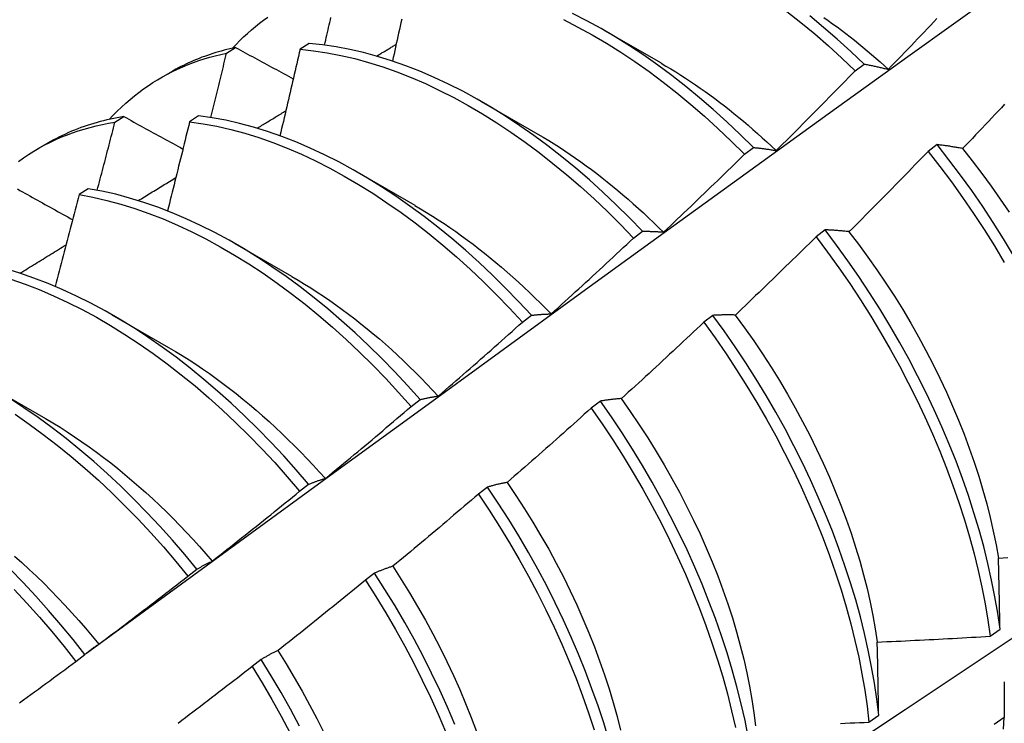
# Model space of a CAD drawing. Header units: inches. Extents: x 202.5 to 236.7, y 67 to 121.5.
# Tile 37 of 48: x 211.886 to 212.165, y 100.087 to 100.286. Entities that reach past the tile are written whole.
import ezdxf

# ---------------------------------------------------------------- set-up
doc = ezdxf.new("R2010")
doc.units = ezdxf.units.IN
doc.header["$MEASUREMENT"] = 0
doc.layers.add('Visible Edges(ANSI)', color=7, linetype='Continuous', lineweight=25)

msp = doc.modelspace()

# ---------------------------------------------------------------- linework, layer by layer
at = {"layer": 'Visible Edges(ANSI)'}
for p, q in [((212.05169, 100.28287), (212.0677, 100.27366)), ((211.96822, 100.27918), (211.96569, 100.27753)), ((211.94492, 100.27644), (211.94747, 100.27801)), ((212.12258, 100.27144), (212.12511, 100.27334)), ((211.92631, 100.26946), (211.92912, 100.27108)), ((212.01689, 100.26278), (212.0329, 100.25357)), ((211.91336, 100.25692), (211.91591, 100.2585)), ((211.93699, 100.25873), (211.93446, 100.25707)), ((211.89151, 100.24937), (211.89432, 100.25099)), ((212.09128, 100.24786), (212.09382, 100.24977)), ((212.14574, 100.25059), (212.14318, 100.24865)), ((211.98209, 100.24269), (211.9981, 100.23347)), ((211.90579, 100.23813), (211.90327, 100.23646)), ((212.05994, 100.22419), (212.06247, 100.22611)), ((212.11408, 100.2265), (212.11152, 100.22455)), ((211.94729, 100.2226), (211.9633, 100.21338)), ((211.91249, 100.20251), (211.92851, 100.19329)), ((212.02853, 100.20043), (212.03107, 100.20235)), ((212.08236, 100.20233), (212.0798, 100.20037)), ((211.8777, 100.18242), (211.89371, 100.1732)), ((211.99707, 100.17657), (211.99962, 100.17851)), ((212.05057, 100.1781), (212.04799, 100.17614)), ((211.96556, 100.15264), (211.96811, 100.15458)), ((212.0187, 100.1538), (212.01612, 100.15184)), ((211.93397, 100.12862), (211.93653, 100.13056)), ((211.98675, 100.12945), (211.98416, 100.12748)), ((212.16076, 100.11166), (212.16353, 100.11363)), ((211.90233, 100.10453), (211.90489, 100.10648)), ((211.95471, 100.10504), (211.95212, 100.10307)), ((212.12645, 100.08733), (212.12923, 100.0893)), ((212.1647, 100.08866), (212.16187, 100.08673))]:
    msp.add_line(p, q, dxfattribs=at)
at = {"layer": 'Visible Edges(ANSI)', "flags": 128}
for points in [[(211.90532, 100.10685), (211.92872, 100.12394), (211.95209, 100.141), (211.97544, 100.15802), (211.99876, 100.17501), (212.02205, 100.19195), (212.04532, 100.20885), (212.06856, 100.22571), (212.09178, 100.24252), (212.11498, 100.25929), (212.13816, 100.27601), (212.16133, 100.29268), (212.18447, 100.30931), (212.2076, 100.32589), (212.23071, 100.34241), (212.25381, 100.35888), (212.2769, 100.3753), (212.29997, 100.39167), (212.32304, 100.40798), (212.3461, 100.42424)], [(212.09382, 100.24977), (212.09009, 100.25346), (212.08631, 100.25704), (212.08249, 100.2605), (212.07862, 100.26384), (212.07472, 100.26704), (212.07078, 100.27012), (212.06682, 100.27306), (212.06283, 100.27587), (212.05882, 100.27853), (212.05479, 100.28104), (212.05075, 100.28341), (212.04671, 100.28562), (212.04267, 100.28768)], [(212.1033, 100.28818), (212.10724, 100.28508), (212.11114, 100.28186), (212.115, 100.27851), (212.11881, 100.27503), (212.12258, 100.27144)], [(212.12511, 100.27334), (212.12134, 100.27692), (212.11752, 100.28039), (212.11365, 100.28373), (212.10975, 100.28695)], [(211.94656, 100.27781), (211.94759, 100.27891), (211.94864, 100.27998), (211.94971, 100.28102), (211.9508, 100.28203), (211.95191, 100.28302), (211.95305, 100.28397), (211.9542, 100.28489), (211.95537, 100.28578), (211.95656, 100.28664)], [(211.97258, 100.27872), (211.97275, 100.27943), (211.97292, 100.28014), (211.97309, 100.28086), (211.97325, 100.28157), (211.97342, 100.28228), (211.97359, 100.28299), (211.97375, 100.28371), (211.97392, 100.28442), (211.97408, 100.28513), (211.97425, 100.28584), (211.97441, 100.28655)], [(211.99441, 100.28604), (211.9942, 100.28505), (211.99398, 100.28407), (211.99376, 100.28308), (211.99355, 100.2821), (211.99333, 100.28112), (211.99311, 100.28013), (211.99289, 100.27915), (211.99268, 100.27816), (211.99246, 100.27718), (211.99224, 100.27619), (211.99202, 100.27521), (211.9918, 100.27422)], [(212.04017, 100.28591), (212.04421, 100.28383), (212.04825, 100.28161), (212.05228, 100.27923), (212.05631, 100.27671), (212.06032, 100.27404), (212.06431, 100.27122), (212.06827, 100.26827), (212.07221, 100.26518), (212.07611, 100.26196), (212.07997, 100.25862), (212.08379, 100.25515), (212.08756, 100.25156), (212.09128, 100.24786)], [(212.11375, 100.28652), (212.11499, 100.28564), (212.11622, 100.28475), (212.11746, 100.28385), (212.11869, 100.28293), (212.11992, 100.282), (212.12114, 100.28105), (212.12236, 100.28008), (212.12358, 100.2791), (212.12479, 100.27811), (212.126, 100.2771), (212.1272, 100.27608), (212.1284, 100.27505), (212.1296, 100.274), (212.13079, 100.27293), (212.13197, 100.27186)], [(212.13197, 100.27187), (212.13289, 100.27282), (212.13381, 100.27377), (212.13473, 100.27472), (212.13565, 100.27568), (212.13656, 100.27663), (212.13748, 100.27759), (212.1384, 100.27854), (212.13931, 100.2795), (212.14023, 100.28046), (212.14114, 100.28141), (212.14205, 100.28237), (212.14296, 100.28333), (212.14387, 100.28429), (212.14478, 100.28525), (212.14569, 100.28622)], [(212.06247, 100.22611), (212.0588, 100.2299), (212.05507, 100.23359), (212.05129, 100.23716), (212.04746, 100.24061), (212.04359, 100.24394), (212.03969, 100.24714), (212.03575, 100.25021), (212.03178, 100.25314), (212.02779, 100.25594), (212.02378, 100.25859), (212.01975, 100.2611), (212.01572, 100.26345), (212.01168, 100.26566), (212.00763, 100.26771), (212.0036, 100.2696), (211.99957, 100.27133), (211.99555, 100.2729), (211.99156, 100.2743), (211.98758, 100.27554), (211.98364, 100.27661), (211.97972, 100.27751), (211.97585, 100.27824), (211.97201, 100.27879), (211.96822, 100.27918)], [(211.98731, 100.27561), (211.98755, 100.27575), (211.98778, 100.27589), (211.98801, 100.27603), (211.98824, 100.27617), (211.98847, 100.27631), (211.9887, 100.27645), (211.98893, 100.27658), (211.98916, 100.27672), (211.98939, 100.27686), (211.98962, 100.277), (211.98985, 100.27714), (211.99008, 100.27728), (211.99031, 100.27742), (211.99054, 100.27755), (211.99077, 100.27769), (211.99101, 100.27783), (211.99124, 100.27797), (211.99147, 100.27811), (211.9917, 100.27825), (211.99193, 100.27838), (211.99216, 100.27852), (211.99239, 100.27866), (211.99262, 100.2788), (211.99285, 100.27894)], [(211.91176, 100.25772), (211.91288, 100.25892), (211.91403, 100.26008), (211.9152, 100.26121), (211.9164, 100.2623), (211.91762, 100.26336), (211.91887, 100.26438), (211.92013, 100.26536), (211.92143, 100.26631), (211.92274, 100.26723), (211.92407, 100.2681), (211.92543, 100.26894), (211.92681, 100.26975), (211.92821, 100.27051), (211.92963, 100.27124), (211.93108, 100.27193), (211.93254, 100.27259), (211.93402, 100.2732), (211.93552, 100.27378), (211.93704, 100.27432), (211.93858, 100.27482), (211.94014, 100.27528), (211.94172, 100.27571), (211.94331, 100.27609), (211.94492, 100.27644)], [(211.94747, 100.27801), (211.94665, 100.27783), (211.94584, 100.27765), (211.94503, 100.27745), (211.94422, 100.27725), (211.94342, 100.27704), (211.94262, 100.27681), (211.94183, 100.27658), (211.94104, 100.27633), (211.94026, 100.27608), (211.93948, 100.27581), (211.93871, 100.27554), (211.93794, 100.27526), (211.93718, 100.27496), (211.93642, 100.27466), (211.93566, 100.27434), (211.93492, 100.27402), (211.93417, 100.27369), (211.93344, 100.27334), (211.9327, 100.27299), (211.93198, 100.27263), (211.93125, 100.27226), (211.93054, 100.27188), (211.92983, 100.27148), (211.92912, 100.27108)], [(211.94044, 100.25824), (211.94063, 100.259), (211.94082, 100.25976), (211.94101, 100.26052), (211.9412, 100.26128), (211.94139, 100.26204), (211.94158, 100.26279), (211.94177, 100.26355), (211.94195, 100.26431), (211.94214, 100.26507), (211.94233, 100.26583), (211.94251, 100.26659), (211.9427, 100.26734), (211.94289, 100.2681), (211.94307, 100.26886), (211.94326, 100.26962), (211.94344, 100.27038), (211.94363, 100.27113), (211.94381, 100.27189), (211.944, 100.27265), (211.94418, 100.27341), (211.94437, 100.27416), (211.94455, 100.27492), (211.94474, 100.27568), (211.94492, 100.27644)], [(211.94747, 100.27801), (211.94815, 100.27764), (211.94882, 100.27728), (211.9495, 100.27691), (211.95017, 100.27655), (211.95085, 100.27618), (211.95153, 100.27581), (211.9522, 100.27545), (211.95288, 100.27508), (211.95356, 100.27471), (211.95424, 100.27435), (211.95492, 100.27398), (211.9556, 100.27362), (211.95627, 100.27325), (211.95696, 100.27288), (211.95764, 100.27252), (211.95832, 100.27215), (211.959, 100.27178), (211.95968, 100.27142), (211.96036, 100.27105), (211.96104, 100.27068), (211.96173, 100.27031), (211.96241, 100.26995), (211.9631, 100.26958), (211.96378, 100.26921)], [(211.96569, 100.27753), (211.96546, 100.27651), (211.96523, 100.2755), (211.965, 100.27448), (211.96476, 100.27346), (211.96453, 100.27244), (211.96429, 100.27142), (211.96406, 100.27041), (211.96382, 100.26939), (211.96358, 100.26837), (211.96335, 100.26735), (211.96311, 100.26633), (211.96287, 100.26532), (211.96264, 100.2643), (211.9624, 100.26328), (211.96216, 100.26226), (211.96192, 100.26124), (211.96168, 100.26022), (211.96144, 100.2592), (211.9612, 100.25818), (211.96096, 100.25716), (211.96072, 100.25615), (211.96047, 100.25513), (211.96023, 100.25411), (211.95999, 100.25309)], [(211.96569, 100.27753), (211.96949, 100.27713), (211.97333, 100.27656), (211.97721, 100.27582), (211.98112, 100.27491), (211.98507, 100.27383), (211.98905, 100.27258), (211.99305, 100.27116), (211.99706, 100.26958), (212.00109, 100.26784), (212.00513, 100.26593), (212.00917, 100.26387), (212.01321, 100.26166), (212.01725, 100.25929), (212.02127, 100.25677), (212.02528, 100.25411), (212.02927, 100.2513), (212.03324, 100.24836), (212.03717, 100.24528), (212.04108, 100.24207), (212.04494, 100.23873), (212.04877, 100.23527), (212.05254, 100.23169), (212.05627, 100.22799), (212.05994, 100.22419)], [(212.06771, 100.27361), (212.0691, 100.2728), (212.07049, 100.27198), (212.07188, 100.27113), (212.07326, 100.27026), (212.07465, 100.26937), (212.07603, 100.26846), (212.07741, 100.26753), (212.07879, 100.26658), (212.08016, 100.26562), (212.08153, 100.26463), (212.08289, 100.26362), (212.08426, 100.26259), (212.08561, 100.26155), (212.08697, 100.26049), (212.08832, 100.2594), (212.08966, 100.2583), (212.091, 100.25718), (212.09233, 100.25605), (212.09366, 100.2549), (212.09498, 100.25373), (212.0963, 100.25254), (212.09761, 100.25134), (212.09891, 100.25012), (212.10021, 100.24888)], [(212.12511, 100.27334), (212.12539, 100.27329), (212.12567, 100.27324), (212.12595, 100.27319), (212.12623, 100.27313), (212.12651, 100.27308), (212.12679, 100.27302), (212.12707, 100.27297), (212.12736, 100.27291), (212.12764, 100.27285), (212.12792, 100.2728), (212.12821, 100.27274), (212.12849, 100.27268), (212.12878, 100.27261), (212.12907, 100.27255), (212.12935, 100.27249), (212.12964, 100.27242), (212.12993, 100.27236), (212.13022, 100.27229), (212.13051, 100.27222), (212.1308, 100.27215), (212.13109, 100.27209), (212.13139, 100.27201), (212.13168, 100.27194), (212.13197, 100.27187)], [(212.10023, 100.24891), (212.10117, 100.24984), (212.10211, 100.25077), (212.10305, 100.2517), (212.10399, 100.25263), (212.10493, 100.25356), (212.10586, 100.2545), (212.1068, 100.25543), (212.10773, 100.25636), (212.10867, 100.2573), (212.1096, 100.25824), (212.11053, 100.25917), (212.11146, 100.26011), (212.1124, 100.26105), (212.11333, 100.26199), (212.11425, 100.26293), (212.11518, 100.26387), (212.11611, 100.26482), (212.11704, 100.26576), (212.11796, 100.2667), (212.11889, 100.26765), (212.11981, 100.26859), (212.12074, 100.26954), (212.12166, 100.27049), (212.12258, 100.27144)], [(212.16482, 100.26199), (212.16391, 100.26102), (212.163, 100.26006), (212.16209, 100.25909), (212.16118, 100.25813), (212.16027, 100.25716), (212.15936, 100.2562), (212.15844, 100.25524), (212.15753, 100.25428), (212.15661, 100.25332), (212.1557, 100.25236), (212.15478, 100.2514), (212.15386, 100.25044), (212.15294, 100.24949)], [(211.95353, 100.25523), (211.95387, 100.25543), (211.95421, 100.25564), (211.95455, 100.25584), (211.95489, 100.25605), (211.95522, 100.25625), (211.95556, 100.25646), (211.9559, 100.25666), (211.95624, 100.25687), (211.95658, 100.25707), (211.95692, 100.25728), (211.95726, 100.25749), (211.9576, 100.25769), (211.95794, 100.2579), (211.95827, 100.2581), (211.95861, 100.25831), (211.95895, 100.25851), (211.95929, 100.25872), (211.95963, 100.25892), (211.95997, 100.25913), (211.96031, 100.25933), (211.96065, 100.25954), (211.96099, 100.25974), (211.96132, 100.25995), (211.96166, 100.26015)], [(211.88608, 100.24583), (211.88749, 100.24683), (211.88893, 100.24779), (211.8904, 100.24871), (211.89189, 100.24958), (211.8934, 100.25042), (211.89494, 100.2512), (211.89651, 100.25195), (211.89809, 100.25265), (211.8997, 100.2533), (211.90134, 100.25391), (211.90299, 100.25448), (211.90467, 100.255), (211.90637, 100.25547), (211.90809, 100.2559), (211.90983, 100.25629), (211.91158, 100.25663), (211.91336, 100.25692)], [(211.91591, 100.2585), (211.91494, 100.25834), (211.91397, 100.25817), (211.91301, 100.25799), (211.91206, 100.25779), (211.91111, 100.25757), (211.91017, 100.25735), (211.90923, 100.25711), (211.9083, 100.25686), (211.90738, 100.25659), (211.90646, 100.25631), (211.90555, 100.25602), (211.90464, 100.25571), (211.90375, 100.25539), (211.90285, 100.25506), (211.90197, 100.25471), (211.90109, 100.25435), (211.90022, 100.25397), (211.89936, 100.25359), (211.8985, 100.25319), (211.89765, 100.25278), (211.89681, 100.25235), (211.89597, 100.25191), (211.89514, 100.25146), (211.89432, 100.25099)], [(211.90835, 100.23768), (211.90856, 100.23848), (211.90877, 100.23928), (211.90898, 100.24009), (211.9092, 100.24089), (211.90941, 100.24169), (211.90962, 100.24249), (211.90983, 100.24329), (211.91004, 100.24409), (211.91025, 100.2449), (211.91046, 100.2457), (211.91067, 100.2465), (211.91088, 100.2473), (211.91109, 100.2481), (211.91129, 100.2489), (211.9115, 100.24971), (211.91171, 100.25051), (211.91192, 100.25131), (211.91213, 100.25211), (211.91233, 100.25291), (211.91254, 100.25371), (211.91274, 100.25452), (211.91295, 100.25532), (211.91316, 100.25612), (211.91336, 100.25692)], [(211.91591, 100.2585), (211.9166, 100.25812), (211.91729, 100.25774), (211.91798, 100.25736), (211.91867, 100.25698), (211.91936, 100.2566), (211.92005, 100.25622), (211.92074, 100.25584), (211.92143, 100.25546), (211.92213, 100.25508), (211.92282, 100.2547), (211.92351, 100.25432), (211.92421, 100.25394), (211.9249, 100.25355), (211.9256, 100.25317), (211.92629, 100.25279), (211.92699, 100.25241), (211.92769, 100.25203), (211.92838, 100.25165), (211.92908, 100.25126), (211.92978, 100.25088), (211.93048, 100.2505), (211.93118, 100.25012), (211.93188, 100.24974), (211.93258, 100.24935)], [(211.93446, 100.25707), (211.93421, 100.25602), (211.93395, 100.25497), (211.9337, 100.25392), (211.93344, 100.25287), (211.93318, 100.25182), (211.93292, 100.25077), (211.93267, 100.24972), (211.93241, 100.24867), (211.93215, 100.24762), (211.93189, 100.24657), (211.93163, 100.24552), (211.93137, 100.24447), (211.93111, 100.24342), (211.93085, 100.24237), (211.93058, 100.24132), (211.93032, 100.24027), (211.93006, 100.23921), (211.92979, 100.23816), (211.92953, 100.23711), (211.92927, 100.23606), (211.929, 100.23501), (211.92874, 100.23396), (211.92847, 100.23291), (211.9282, 100.23186)], [(211.93446, 100.25707), (211.9383, 100.25651), (211.94218, 100.25578), (211.94609, 100.25488), (211.95004, 100.2538), (211.95401, 100.25256), (211.95801, 100.25116), (211.96203, 100.24959), (211.96605, 100.24785), (211.97009, 100.24596), (211.97413, 100.24391), (211.97817, 100.2417), (211.98221, 100.23934), (211.98623, 100.23683), (211.99025, 100.23418), (211.99424, 100.23138), (211.9982, 100.22844), (212.00214, 100.22537), (212.00605, 100.22217), (212.00992, 100.21884), (212.01374, 100.21539), (212.01752, 100.21181), (212.02125, 100.20813), (212.02492, 100.20433), (212.02853, 100.20043)], [(212.03107, 100.20235), (212.02746, 100.20624), (212.02378, 100.21003), (212.02005, 100.21371), (212.01626, 100.21728), (212.01244, 100.22072), (212.00857, 100.22404), (212.00466, 100.22723), (212.00072, 100.2303), (211.99675, 100.23322), (211.99275, 100.23601), (211.98874, 100.23865), (211.98471, 100.24115), (211.98068, 100.2435), (211.97664, 100.24569), (211.9726, 100.24773), (211.96856, 100.24961), (211.96453, 100.25133), (211.96052, 100.25289), (211.95652, 100.25429), (211.95255, 100.25551), (211.94861, 100.25657), (211.94469, 100.25746), (211.94082, 100.25818), (211.93699, 100.25873)], [(212.0329, 100.25355), (212.03442, 100.25266), (212.03595, 100.25174), (212.03747, 100.2508), (212.03899, 100.24983), (212.04051, 100.24884), (212.04203, 100.24782), (212.04354, 100.24678), (212.04505, 100.24572), (212.04655, 100.24463), (212.04805, 100.24352), (212.04955, 100.24239), (212.05104, 100.24124), (212.05253, 100.24007), (212.05401, 100.23887), (212.05548, 100.23765), (212.05695, 100.23642), (212.05841, 100.23516), (212.05987, 100.23388), (212.06131, 100.23258), (212.06275, 100.23127), (212.06419, 100.22993), (212.06561, 100.22858), (212.06703, 100.2272), (212.06844, 100.22581)], [(212.09382, 100.24977), (212.09408, 100.24975), (212.09434, 100.24972), (212.0946, 100.24969), (212.09486, 100.24967), (212.09512, 100.24964), (212.09538, 100.24961), (212.09565, 100.24958), (212.09591, 100.24955), (212.09618, 100.24952), (212.09644, 100.24948), (212.09671, 100.24945), (212.09698, 100.24941), (212.09724, 100.24938), (212.09751, 100.24934), (212.09778, 100.2493), (212.09805, 100.24926), (212.09832, 100.24922), (212.09859, 100.24918), (212.09886, 100.24914), (212.09914, 100.24909), (212.09941, 100.24905), (212.09968, 100.249), (212.09996, 100.24896), (212.10023, 100.24891)], [(212.14318, 100.24865), (212.14226, 100.24769), (212.14134, 100.24674), (212.14041, 100.24579), (212.13949, 100.24484), (212.13857, 100.24389), (212.13764, 100.24294), (212.13672, 100.24199), (212.13579, 100.24104), (212.13486, 100.24009), (212.13393, 100.23915), (212.133, 100.2382), (212.13207, 100.23726), (212.13114, 100.23631), (212.13021, 100.23537), (212.12928, 100.23443), (212.12835, 100.23349), (212.12741, 100.23255), (212.12648, 100.23161), (212.12554, 100.23067), (212.12461, 100.22973), (212.12367, 100.22879), (212.12273, 100.22786), (212.1218, 100.22692), (212.12086, 100.22599)], [(212.14318, 100.24865), (212.14652, 100.24438), (212.14977, 100.24004), (212.15295, 100.23562), (212.15604, 100.23113), (212.15903, 100.22658), (212.16193, 100.22197), (212.16474, 100.21731)], [(212.15294, 100.24949), (212.15264, 100.24954), (212.15233, 100.2496), (212.15202, 100.24965), (212.15171, 100.24971), (212.15141, 100.24976), (212.1511, 100.24981), (212.1508, 100.24986), (212.15049, 100.24991), (212.15019, 100.24996), (212.14989, 100.25001), (212.14959, 100.25006), (212.14929, 100.25011), (212.14899, 100.25015), (212.14869, 100.2502), (212.14839, 100.25024), (212.14809, 100.25028), (212.14779, 100.25033), (212.1475, 100.25037), (212.1472, 100.25041), (212.14691, 100.25045), (212.14661, 100.25048), (212.14632, 100.25052), (212.14603, 100.25056), (212.14574, 100.25059)], [(212.16734, 100.21929), (212.16453, 100.22395), (212.16162, 100.22855), (212.15862, 100.2331), (212.15552, 100.23758), (212.15234, 100.24199), (212.14908, 100.24633), (212.14574, 100.25059)], [(212.15291, 100.24947), (212.15567, 100.24599), (212.15837, 100.24244), (212.16101, 100.23884), (212.16357, 100.23519), (212.16607, 100.23148)], [(212.06845, 100.22586), (212.06941, 100.22677), (212.07037, 100.22768), (212.07133, 100.22858), (212.07229, 100.22949), (212.07325, 100.2304), (212.0742, 100.23132), (212.07516, 100.23223), (212.07611, 100.23314), (212.07707, 100.23405), (212.07802, 100.23497), (212.07897, 100.23588), (212.07992, 100.2368), (212.08088, 100.23772), (212.08183, 100.23864), (212.08277, 100.23955), (212.08372, 100.24047), (212.08467, 100.24139), (212.08562, 100.24232), (212.08656, 100.24324), (212.08751, 100.24416), (212.08845, 100.24509), (212.0894, 100.24601), (212.09034, 100.24694), (212.09128, 100.24786)], [(211.91993, 100.23477), (211.92038, 100.23504), (211.92082, 100.23531), (211.92126, 100.23558), (211.92171, 100.23585), (211.92215, 100.23612), (211.92259, 100.23639), (211.92303, 100.23667), (211.92348, 100.23694), (211.92392, 100.23721), (211.92436, 100.23748), (211.92481, 100.23775), (211.92525, 100.23802), (211.92569, 100.23829), (211.92614, 100.23856), (211.92658, 100.23883), (211.92702, 100.2391), (211.92747, 100.23937), (211.92791, 100.23964), (211.92835, 100.23991), (211.9288, 100.24018), (211.92924, 100.24045), (211.92968, 100.24072), (211.93013, 100.241), (211.93057, 100.24127)], [(211.88582, 100.23805), (211.88652, 100.23766), (211.88723, 100.23726), (211.88793, 100.23687), (211.88864, 100.23648), (211.88934, 100.23608), (211.89005, 100.23569), (211.89076, 100.23529), (211.89146, 100.2349), (211.89217, 100.2345), (211.89288, 100.2341), (211.89359, 100.23371), (211.8943, 100.23331), (211.89501, 100.23292), (211.89572, 100.23252), (211.89643, 100.23212), (211.89715, 100.23173), (211.89786, 100.23133), (211.89857, 100.23093), (211.89928, 100.23054), (211.9, 100.23014), (211.90071, 100.22974), (211.90143, 100.22935)], [(211.99962, 100.17851), (211.99606, 100.18249), (211.99244, 100.18638), (211.98876, 100.19016), (211.98503, 100.19384), (211.98124, 100.19739), (211.97741, 100.20083), (211.97354, 100.20414), (211.96963, 100.20733), (211.96568, 100.21038), (211.96171, 100.2133), (211.95772, 100.21608), (211.9537, 100.21871), (211.94968, 100.2212), (211.94564, 100.22354), (211.9416, 100.22573), (211.93756, 100.22776), (211.93352, 100.22963), (211.92949, 100.23134), (211.92548, 100.23289), (211.92149, 100.23427), (211.91752, 100.23549), (211.91357, 100.23654), (211.90966, 100.23742), (211.90579, 100.23813)], [(212.0256, 100.01774), (212.0479, 100.03231), (212.07016, 100.04691), (212.09237, 100.06154), (212.11455, 100.0762), (212.13669, 100.09089), (212.15879, 100.10561), (212.18084, 100.12036), (212.20286, 100.13514), (212.22483, 100.14994), (212.24677, 100.16477), (212.26866, 100.17962), (212.29052, 100.19449), (212.31234, 100.20939), (212.33411, 100.22431), (212.35585, 100.23925)], [(211.90327, 100.23646), (211.90299, 100.23538), (211.90271, 100.2343), (211.90243, 100.23322), (211.90215, 100.23214), (211.90187, 100.23106), (211.90159, 100.22998), (211.90131, 100.2289), (211.90103, 100.22782), (211.90074, 100.22674), (211.90046, 100.22566), (211.90018, 100.22458), (211.89989, 100.2235), (211.89961, 100.22242), (211.89932, 100.22134), (211.89904, 100.22025), (211.89875, 100.21917), (211.89846, 100.21809), (211.89818, 100.21701), (211.89789, 100.21593), (211.8976, 100.21485), (211.89731, 100.21377), (211.89702, 100.21269), (211.89673, 100.21161), (211.89644, 100.21053)], [(211.90327, 100.23646), (211.90715, 100.23574), (211.91106, 100.23484), (211.91501, 100.23378), (211.91898, 100.23255), (211.92297, 100.23115), (211.92699, 100.22959), (211.93102, 100.22787), (211.93505, 100.22598), (211.93909, 100.22394), (211.94314, 100.22174), (211.94717, 100.21939), (211.9512, 100.21689), (211.95521, 100.21425), (211.9592, 100.21146), (211.96317, 100.20853), (211.96711, 100.20547), (211.97102, 100.20227), (211.97489, 100.19895), (211.97872, 100.1955), (211.9825, 100.19194), (211.98623, 100.18826), (211.98991, 100.18447), (211.99352, 100.18057), (211.99707, 100.17657)], [(211.99809, 100.23342), (211.99976, 100.23245), (212.00142, 100.23144), (212.00308, 100.23041), (212.00474, 100.22935), (212.00639, 100.22826), (212.00804, 100.22714), (212.00969, 100.226), (212.01133, 100.22483), (212.01297, 100.22363), (212.0146, 100.22241), (212.01622, 100.22116), (212.01784, 100.21988), (212.01946, 100.21858), (212.02106, 100.21726), (212.02266, 100.21591), (212.02425, 100.21454), (212.02583, 100.21314), (212.0274, 100.21172), (212.02897, 100.21028), (212.03052, 100.20881), (212.03206, 100.20732), (212.0336, 100.20581), (212.03512, 100.20428), (212.03663, 100.20272)], [(212.06247, 100.22611), (212.06271, 100.22611), (212.06295, 100.22611), (212.0632, 100.22611), (212.06344, 100.22611), (212.06369, 100.2261), (212.06393, 100.2261), (212.06418, 100.2261), (212.06442, 100.22609), (212.06467, 100.22608), (212.06492, 100.22608), (212.06517, 100.22607), (212.06542, 100.22606), (212.06567, 100.22605), (212.06592, 100.22604), (212.06617, 100.22602), (212.06642, 100.22601), (212.06667, 100.22599), (212.06692, 100.22598), (212.06718, 100.22596), (212.06743, 100.22594), (212.06768, 100.22592), (212.06794, 100.2259), (212.0682, 100.22588), (212.06845, 100.22586)], [(212.12086, 100.22599), (212.12057, 100.22602), (212.12028, 100.22605), (212.11999, 100.22608), (212.1197, 100.22611), (212.11941, 100.22614), (212.11912, 100.22616), (212.11884, 100.22619), (212.11855, 100.22622), (212.11827, 100.22624), (212.11798, 100.22626), (212.1177, 100.22629), (212.11742, 100.22631), (212.11714, 100.22633), (212.11686, 100.22635), (212.11658, 100.22637), (212.1163, 100.22639), (212.11602, 100.2264), (212.11574, 100.22642), (212.11546, 100.22644), (212.11518, 100.22645), (212.11491, 100.22646), (212.11463, 100.22648), (212.11436, 100.22649), (212.11408, 100.2265)], [(212.16353, 100.11363), (212.16287, 100.11819), (212.16208, 100.12282), (212.16116, 100.12749), (212.16011, 100.1322), (212.15892, 100.13696), (212.15761, 100.14174), (212.15616, 100.14656), (212.15459, 100.15139), (212.1529, 100.15623), (212.15108, 100.16109), (212.14914, 100.16594), (212.14708, 100.1708), (212.14491, 100.17564), (212.14262, 100.18046), (212.14022, 100.18526), (212.13771, 100.19004), (212.1351, 100.19478), (212.13238, 100.19948), (212.12956, 100.20413), (212.12665, 100.20873), (212.12364, 100.21327), (212.12054, 100.21775), (212.11735, 100.22216), (212.11408, 100.2265)], [(212.12083, 100.22595), (212.12354, 100.22241), (212.12618, 100.21882), (212.12875, 100.21517), (212.13125, 100.21147), (212.13368, 100.20773), (212.13603, 100.20395), (212.1383, 100.20012), (212.14049, 100.19627), (212.14259, 100.19238), (212.14461, 100.18847), (212.14654, 100.18454), (212.14838, 100.18059), (212.15013, 100.17664), (212.15179, 100.17267), (212.15336, 100.16871), (212.15483, 100.16475), (212.15621, 100.1608), (212.15749, 100.15686), (212.15867, 100.15293), (212.15975, 100.14903), (212.16073, 100.14516), (212.16161, 100.14131), (212.16239, 100.13751), (212.16306, 100.13374)], [(212.03663, 100.20273), (212.03761, 100.20362), (212.03859, 100.2045), (212.03957, 100.20539), (212.04054, 100.20627), (212.04152, 100.20716), (212.0425, 100.20805), (212.04347, 100.20894), (212.04445, 100.20983), (212.04542, 100.21072), (212.04639, 100.21161), (212.04737, 100.2125), (212.04834, 100.2134), (212.04931, 100.21429), (212.05028, 100.21519), (212.05125, 100.21608), (212.05222, 100.21698), (212.05318, 100.21788), (212.05415, 100.21878), (212.05512, 100.21968), (212.05608, 100.22058), (212.05705, 100.22148), (212.05801, 100.22238), (212.05897, 100.22329), (212.05994, 100.22419)], [(212.11152, 100.22455), (212.11058, 100.22362), (212.10964, 100.22268), (212.1087, 100.22175), (212.10775, 100.22083), (212.10681, 100.2199), (212.10586, 100.21897), (212.10491, 100.21804), (212.10397, 100.21712), (212.10302, 100.21619), (212.10207, 100.21527), (212.10112, 100.21434), (212.10017, 100.21342), (212.09922, 100.2125), (212.09827, 100.21158), (212.09732, 100.21066), (212.09636, 100.20974), (212.09541, 100.20882), (212.09445, 100.20791), (212.0935, 100.20699), (212.09254, 100.20608), (212.09159, 100.20516), (212.09063, 100.20425), (212.08967, 100.20333), (212.08871, 100.20242)], [(212.11152, 100.22455), (212.11479, 100.22021), (212.11796, 100.21579), (212.12106, 100.21131), (212.12406, 100.20676), (212.12697, 100.20215), (212.12978, 100.1975), (212.13249, 100.19279), (212.1351, 100.18805), (212.1376, 100.18328), (212.13999, 100.17847), (212.14227, 100.17365), (212.14443, 100.1688), (212.14648, 100.16395), (212.14841, 100.1591), (212.15022, 100.15424), (212.1519, 100.1494), (212.15346, 100.14457), (212.1549, 100.13976), (212.1562, 100.13497), (212.15738, 100.13022), (212.15842, 100.12551), (212.15934, 100.12084), (212.16012, 100.11622), (212.16076, 100.11166)], [(211.88651, 100.21424), (211.88706, 100.21457), (211.8876, 100.21491), (211.88814, 100.21524), (211.88869, 100.21558), (211.88923, 100.21592), (211.88978, 100.21625), (211.89032, 100.21659), (211.89086, 100.21692), (211.89141, 100.21726), (211.89195, 100.21759), (211.8925, 100.21793), (211.89304, 100.21826), (211.89359, 100.2186), (211.89413, 100.21893), (211.89467, 100.21927), (211.89522, 100.2196), (211.89576, 100.21994), (211.89631, 100.22027), (211.89685, 100.22061), (211.8974, 100.22094), (211.89794, 100.22128), (211.89848, 100.22161), (211.89903, 100.22195), (211.89957, 100.22228)], [(211.96811, 100.15458), (211.96461, 100.15865), (211.96105, 100.16264), (211.95743, 100.16652), (211.95374, 100.17029), (211.95, 100.17396), (211.94622, 100.17751), (211.94238, 100.18094), (211.93851, 100.18424), (211.93459, 100.18742), (211.93065, 100.19047), (211.92668, 100.19338), (211.92268, 100.19615), (211.91867, 100.19877), (211.91464, 100.20125), (211.9106, 100.20358), (211.90656, 100.20576), (211.90252, 100.20778), (211.89848, 100.20964), (211.89446, 100.21135), (211.89044, 100.21289), (211.88645, 100.21426), (211.88248, 100.21547)], [(211.88394, 100.21254), (211.88794, 100.21115), (211.89195, 100.2096), (211.89598, 100.20788), (211.90001, 100.20601), (211.90406, 100.20398), (211.9081, 100.20179), (211.91213, 100.19945), (211.91616, 100.19696), (211.92017, 100.19432), (211.92417, 100.19154), (211.92814, 100.18862), (211.93208, 100.18556), (211.93599, 100.18237), (211.93986, 100.17906), (211.94369, 100.17562), (211.94748, 100.17206), (211.95121, 100.16839), (211.95489, 100.1646), (211.95851, 100.16071), (211.96207, 100.15672), (211.96556, 100.15264)], [(211.96331, 100.21332), (211.96511, 100.21227), (211.96691, 100.21119), (211.9687, 100.21007), (211.97049, 100.20892), (211.97228, 100.20773), (211.97406, 100.20652), (211.97584, 100.20527), (211.97761, 100.20399), (211.97938, 100.20268), (211.98114, 100.20133), (211.98289, 100.19996), (211.98463, 100.19856), (211.98637, 100.19712), (211.98809, 100.19566), (211.98981, 100.19416), (211.99151, 100.19264), (211.99321, 100.19109), (211.99489, 100.18951), (211.99656, 100.1879), (211.99822, 100.18627), (211.99987, 100.18461), (212.00151, 100.18293), (212.00313, 100.18123), (212.00473, 100.1795)], [(212.03107, 100.20235), (212.0313, 100.20238), (212.03152, 100.20241), (212.03175, 100.20243), (212.03197, 100.20246), (212.0322, 100.20248), (212.03243, 100.2025), (212.03266, 100.20252), (212.03289, 100.20254), (212.03312, 100.20256), (212.03335, 100.20258), (212.03358, 100.2026), (212.03381, 100.20262), (212.03404, 100.20263), (212.03427, 100.20265), (212.03451, 100.20266), (212.03474, 100.20267), (212.03497, 100.20268), (212.03521, 100.20269), (212.03544, 100.2027), (212.03568, 100.20271), (212.03592, 100.20272), (212.03615, 100.20272), (212.03639, 100.20273), (212.03663, 100.20273)], [(212.08871, 100.20242), (212.08844, 100.20243), (212.08817, 100.20244), (212.08789, 100.20244), (212.08762, 100.20245), (212.08735, 100.20245), (212.08708, 100.20245), (212.08682, 100.20245), (212.08655, 100.20245), (212.08628, 100.20245), (212.08602, 100.20245), (212.08575, 100.20245), (212.08549, 100.20245), (212.08522, 100.20244), (212.08496, 100.20244), (212.08469, 100.20243), (212.08443, 100.20242), (212.08417, 100.20241), (212.08391, 100.2024), (212.08365, 100.20239), (212.08339, 100.20238), (212.08313, 100.20237), (212.08288, 100.20236), (212.08262, 100.20235), (212.08236, 100.20233)], [(212.12923, 100.0893), (212.1287, 100.09381), (212.12803, 100.09838), (212.12723, 100.103), (212.1263, 100.10768), (212.12524, 100.11239), (212.12405, 100.11715), (212.12273, 100.12194), (212.12127, 100.12675), (212.1197, 100.13158), (212.118, 100.13643), (212.11617, 100.14129), (212.11422, 100.14614), (212.11216, 100.15099), (212.10998, 100.15583), (212.10768, 100.16066), (212.10528, 100.16546), (212.10276, 100.17023), (212.10014, 100.17497), (212.09742, 100.17966), (212.09459, 100.18431), (212.09167, 100.18891), (212.08866, 100.19345), (212.08555, 100.19792), (212.08236, 100.20233)], [(212.0887, 100.20242), (212.09134, 100.19882), (212.0939, 100.19517), (212.0964, 100.19147), (212.09882, 100.18772), (212.10116, 100.18393), (212.10343, 100.1801), (212.10562, 100.17624), (212.10773, 100.17235), (212.10975, 100.16844), (212.11169, 100.16451), (212.11354, 100.16056), (212.1153, 100.1566), (212.11697, 100.15264), (212.11855, 100.14868), (212.12003, 100.14472), (212.12141, 100.14077), (212.1227, 100.13683), (212.12388, 100.13291), (212.12496, 100.12902), (212.12594, 100.12515), (212.12681, 100.12131), (212.12758, 100.11751), (212.12823, 100.11374), (212.12879, 100.11002)], [(212.00476, 100.17952), (212.00576, 100.18038), (212.00676, 100.18124), (212.00776, 100.18211), (212.00876, 100.18297), (212.00975, 100.18383), (212.01075, 100.1847), (212.01174, 100.18557), (212.01273, 100.18643), (212.01373, 100.1873), (212.01472, 100.18817), (212.01571, 100.18904), (212.0167, 100.18991), (212.01769, 100.19078), (212.01868, 100.19165), (212.01967, 100.19253), (212.02066, 100.1934), (212.02165, 100.19428), (212.02263, 100.19515), (212.02362, 100.19603), (212.0246, 100.19691), (212.02559, 100.19779), (212.02657, 100.19867), (212.02755, 100.19955), (212.02853, 100.20043)], [(212.0798, 100.20037), (212.07883, 100.19947), (212.07787, 100.19856), (212.07691, 100.19765), (212.07594, 100.19674), (212.07498, 100.19584), (212.07401, 100.19493), (212.07305, 100.19403), (212.07208, 100.19313), (212.07111, 100.19223), (212.07014, 100.19132), (212.06917, 100.19042), (212.0682, 100.18953), (212.06723, 100.18863), (212.06626, 100.18773), (212.06529, 100.18683), (212.06431, 100.18594), (212.06334, 100.18504), (212.06236, 100.18415), (212.06139, 100.18326), (212.06041, 100.18236), (212.05944, 100.18147), (212.05846, 100.18058), (212.05748, 100.17969), (212.0565, 100.1788)], [(212.0798, 100.20037), (212.08298, 100.19596), (212.08608, 100.19148), (212.08908, 100.18694), (212.092, 100.18234), (212.09481, 100.17768), (212.09753, 100.17298), (212.10014, 100.16824), (212.10265, 100.16347), (212.10505, 100.15867), (212.10734, 100.15384), (212.10951, 100.149), (212.11157, 100.14415), (212.1135, 100.13929), (212.11532, 100.13444), (212.11701, 100.12959), (212.11858, 100.12476), (212.12002, 100.11995), (212.12133, 100.11516), (212.12251, 100.11041), (212.12357, 100.1057), (212.12449, 100.10102), (212.12528, 100.0964), (212.12593, 100.09184), (212.12645, 100.08733)], [(211.92851, 100.19327), (211.93044, 100.19214), (211.93238, 100.19097), (211.9343, 100.18976), (211.93623, 100.18851), (211.93815, 100.18722), (211.94006, 100.18589), (211.94197, 100.18452), (211.94387, 100.18311), (211.94576, 100.18167), (211.94765, 100.1802), (211.94952, 100.17869), (211.95139, 100.17714), (211.95325, 100.17556), (211.9551, 100.17395), (211.95693, 100.17231), (211.95875, 100.17063), (211.96056, 100.16893), (211.96236, 100.16719), (211.96414, 100.16543), (211.96591, 100.16364), (211.96767, 100.16182), (211.9694, 100.15997), (211.97112, 100.15809), (211.97283, 100.15619)], [(211.93653, 100.13056), (211.9331, 100.13473), (211.9296, 100.1388), (211.92604, 100.14278), (211.92241, 100.14665), (211.91872, 100.15042), (211.91498, 100.15408), (211.91119, 100.15762), (211.90735, 100.16105), (211.90348, 100.16435), (211.89956, 100.16752), (211.89562, 100.17055), (211.89164, 100.17345), (211.88764, 100.17622), (211.88363, 100.17883)], [(211.99962, 100.17851), (211.99983, 100.17856), (212.00003, 100.17861), (212.00024, 100.17867), (212.00045, 100.17872), (212.00066, 100.17877), (212.00087, 100.17882), (212.00108, 100.17886), (212.0013, 100.17891), (212.00151, 100.17896), (212.00172, 100.179), (212.00193, 100.17905), (212.00215, 100.17909), (212.00236, 100.17913), (212.00258, 100.17917), (212.00279, 100.17921), (212.00301, 100.17925), (212.00323, 100.17929), (212.00345, 100.17933), (212.00366, 100.17936), (212.00388, 100.1794), (212.0041, 100.17943), (212.00432, 100.17946), (212.00454, 100.17949), (212.00476, 100.17952)], [(212.0565, 100.1788), (212.05625, 100.17879), (212.05599, 100.17877), (212.05574, 100.17875), (212.05548, 100.17872), (212.05523, 100.1787), (212.05498, 100.17868), (212.05473, 100.17866), (212.05448, 100.17863), (212.05423, 100.1786), (212.05398, 100.17858), (212.05373, 100.17855), (212.05348, 100.17852), (212.05324, 100.17849), (212.05299, 100.17846), (212.05275, 100.17843), (212.0525, 100.17839), (212.05226, 100.17836), (212.05201, 100.17833), (212.05177, 100.17829), (212.05153, 100.17825), (212.05129, 100.17822), (212.05105, 100.17818), (212.05081, 100.17814), (212.05057, 100.1781)], [(212.05646, 100.17879), (212.05903, 100.17514), (212.06153, 100.17143), (212.06396, 100.16768), (212.06631, 100.16389), (212.06859, 100.16007), (212.07079, 100.15621), (212.0729, 100.15232), (212.07494, 100.14841), (212.07688, 100.14448), (212.07874, 100.14054), (212.0805, 100.13659), (212.08217, 100.13263), (212.08374, 100.12867), (212.08522, 100.12472), (212.08659, 100.12077), (212.08787, 100.11683), (212.08904, 100.11292), (212.09012, 100.10902), (212.09109, 100.10515), (212.09196, 100.1013), (212.09273, 100.0975), (212.0934, 100.09373), (212.09396, 100.09), (212.09442, 100.08632)], [(211.97285, 100.15624), (211.97387, 100.15707), (211.97488, 100.15791), (211.9759, 100.15875), (211.97692, 100.15959), (211.97793, 100.16043), (211.97895, 100.16127), (211.97996, 100.16211), (211.98097, 100.16296), (211.98198, 100.1638), (211.98299, 100.16465), (211.984, 100.16549), (211.98501, 100.16634), (211.98602, 100.16719), (211.98703, 100.16804), (211.98804, 100.16889), (211.98905, 100.16974), (211.99005, 100.17059), (211.99106, 100.17144), (211.99206, 100.17229), (211.99307, 100.17315), (211.99407, 100.174), (211.99507, 100.17486), (211.99607, 100.17572), (211.99707, 100.17657)], [(212.04799, 100.17614), (212.04701, 100.17525), (212.04603, 100.17437), (212.04505, 100.17348), (212.04406, 100.1726), (212.04308, 100.17172), (212.04209, 100.17084), (212.04111, 100.16996), (212.04012, 100.16908), (212.03913, 100.1682), (212.03814, 100.16732), (212.03715, 100.16644), (212.03616, 100.16557), (212.03517, 100.16469), (212.03418, 100.16382), (212.03319, 100.16295), (212.03219, 100.16208), (212.0312, 100.1612), (212.03021, 100.16033), (212.02921, 100.15946), (212.02822, 100.1586), (212.02722, 100.15773), (212.02622, 100.15686), (212.02522, 100.156), (212.02423, 100.15513)], [(212.04799, 100.17614), (212.0511, 100.17166), (212.05411, 100.16712), (212.05703, 100.16252), (212.05985, 100.15787), (212.06257, 100.15317), (212.06519, 100.14844), (212.06771, 100.14366), (212.07011, 100.13886), (212.07241, 100.13404), (212.07459, 100.1292), (212.07665, 100.12435), (212.07859, 100.11949), (212.08041, 100.11464), (212.08211, 100.10979), (212.08369, 100.10496), (212.08514, 100.10014), (212.08646, 100.09536), (212.08765, 100.0906), (212.08871, 100.08588)], [(212.09238, 100.08319), (212.09145, 100.08786), (212.09038, 100.09258), (212.08917, 100.09734), (212.08784, 100.10213), (212.08639, 100.10695), (212.0848, 100.11178), (212.08309, 100.11663), (212.08126, 100.12148), (212.07931, 100.12634), (212.07724, 100.13119), (212.07505, 100.13603), (212.07275, 100.14085), (212.07033, 100.14565), (212.06781, 100.15042), (212.06518, 100.15516), (212.06245, 100.15985), (212.05962, 100.1645), (212.0567, 100.16909), (212.05368, 100.17363), (212.05057, 100.1781)], [(211.88514, 100.17439), (211.88913, 100.17162), (211.8931, 100.1687), (211.89705, 100.16566), (211.90096, 100.16248), (211.90484, 100.15917), (211.90867, 100.15574), (211.91246, 100.15218), (211.91619, 100.14852), (211.91988, 100.14474), (211.9235, 100.14086), (211.92706, 100.13687), (211.93055, 100.13279), (211.93397, 100.12862)], [(211.8937, 100.17317), (211.89577, 100.17195), (211.89784, 100.17069), (211.8999, 100.16938), (211.90196, 100.16802), (211.90402, 100.16662), (211.90606, 100.16518), (211.9081, 100.1637), (211.91014, 100.16218), (211.91216, 100.16062), (211.91418, 100.15902), (211.91618, 100.15738), (211.91817, 100.1557), (211.92015, 100.15399), (211.92212, 100.15223), (211.92407, 100.15045), (211.92601, 100.14862), (211.92793, 100.14677), (211.92984, 100.14488), (211.93172, 100.14295), (211.93359, 100.141), (211.93545, 100.13901), (211.93728, 100.13699), (211.93909, 100.13495), (211.94088, 100.13287)], [(211.96811, 100.15458), (211.9683, 100.15466), (211.96849, 100.15474), (211.96868, 100.15482), (211.96887, 100.15489), (211.96907, 100.15497), (211.96926, 100.15505), (211.96945, 100.15512), (211.96965, 100.1552), (211.96985, 100.15527), (211.97004, 100.15534), (211.97024, 100.15541), (211.97044, 100.15548), (211.97063, 100.15555), (211.97083, 100.15562), (211.97103, 100.15569), (211.97123, 100.15575), (211.97143, 100.15582), (211.97163, 100.15588), (211.97183, 100.15594), (211.97204, 100.156), (211.97224, 100.15606), (211.97244, 100.15612), (211.97264, 100.15618), (211.97285, 100.15624)], [(212.02423, 100.15513), (212.02399, 100.15509), (212.02375, 100.15504), (212.02351, 100.155), (212.02328, 100.15495), (212.02304, 100.1549), (212.02281, 100.15485), (212.02257, 100.1548), (212.02234, 100.15475), (212.02211, 100.1547), (212.02187, 100.15465), (212.02164, 100.15459), (212.02141, 100.15454), (212.02118, 100.15448), (212.02095, 100.15443), (212.02072, 100.15437), (212.0205, 100.15431), (212.02027, 100.15425), (212.02004, 100.15419), (212.01982, 100.15413), (212.01959, 100.15406), (212.01937, 100.154), (212.01914, 100.15393), (212.01892, 100.15387), (212.0187, 100.1538)], [(212.05296, 100.08233), (212.0515, 100.08714), (212.0499, 100.09198), (212.04819, 100.09682), (212.04635, 100.10168), (212.04439, 100.10654), (212.04231, 100.11139), (212.04012, 100.11622), (212.03781, 100.12105), (212.03539, 100.12584), (212.03286, 100.13061), (212.03023, 100.13534), (212.02749, 100.14004), (212.02465, 100.14468), (212.02172, 100.14927), (212.0187, 100.1538)], [(212.0242, 100.1551), (212.02671, 100.1514), (212.02914, 100.14766), (212.0315, 100.14388), (212.03378, 100.14006), (212.03598, 100.13621), (212.03809, 100.13232), (212.04012, 100.12842), (212.04205, 100.12449), (212.0439, 100.12055), (212.04565, 100.11659), (212.04731, 100.11263), (212.04888, 100.10867), (212.05036, 100.10471), (212.05174, 100.10076), (212.05302, 100.09682), (212.0542, 100.09289), (212.05528, 100.08899), (212.05627, 100.08511)], [(211.94088, 100.13288), (211.94192, 100.13369), (211.94296, 100.13451), (211.94399, 100.13532), (211.94502, 100.13614), (211.94606, 100.13695), (211.94709, 100.13777), (211.94812, 100.13859), (211.94915, 100.13941), (211.95018, 100.14023), (211.95121, 100.14105), (211.95224, 100.14187), (211.95327, 100.14269), (211.9543, 100.14351), (211.95533, 100.14434), (211.95635, 100.14517), (211.95738, 100.14599), (211.9584, 100.14682), (211.95943, 100.14765), (211.96045, 100.14848), (211.96147, 100.14931), (211.96249, 100.15014), (211.96352, 100.15097), (211.96454, 100.1518), (211.96556, 100.15264)], [(212.01612, 100.15184), (212.01512, 100.15097), (212.01411, 100.15011), (212.01311, 100.14925), (212.01211, 100.1484), (212.0111, 100.14754), (212.0101, 100.14668), (212.00909, 100.14582), (212.00808, 100.14497), (212.00708, 100.14411), (212.00607, 100.14326), (212.00506, 100.14241), (212.00405, 100.14156), (212.00304, 100.14071), (212.00203, 100.13986), (212.00102, 100.13901), (212.00001, 100.13816), (211.99899, 100.13731), (211.99798, 100.13647), (211.99697, 100.13562), (211.99595, 100.13478), (211.99493, 100.13394), (211.99392, 100.13309), (211.9929, 100.13225), (211.99188, 100.13141)], [(212.01612, 100.15184), (212.01914, 100.1473), (212.02206, 100.1427), (212.02489, 100.13806), (212.02762, 100.13336), (212.03024, 100.12863), (212.03276, 100.12386), (212.03517, 100.11906), (212.03747, 100.11423), (212.03966, 100.10939), (212.04173, 100.10454), (212.04368, 100.09969), (212.04551, 100.09483), (212.04722, 100.08999), (212.0488, 100.08515)], [(211.88495, 100.13429), (211.88704, 100.13244), (211.88912, 100.13054), (211.89118, 100.12859), (211.89323, 100.12661), (211.89525, 100.12459), (211.89726, 100.12253), (211.89924, 100.12043), (211.90121, 100.1183), (211.90315, 100.11613), (211.90507, 100.11393), (211.90696, 100.1117), (211.90883, 100.10943)], [(212.16307, 100.13374), (212.1644, 100.13382), (212.16573, 100.13391)], [(211.93653, 100.13056), (211.9367, 100.13067), (211.93688, 100.13078), (211.93706, 100.13089), (211.93723, 100.13099), (211.93741, 100.1311), (211.93759, 100.1312), (211.93777, 100.1313), (211.93794, 100.13141), (211.93812, 100.13151), (211.9383, 100.1316), (211.93848, 100.1317), (211.93867, 100.1318), (211.93885, 100.1319), (211.93903, 100.13199), (211.93921, 100.13208), (211.9394, 100.13218), (211.93958, 100.13227), (211.93976, 100.13236), (211.93995, 100.13245), (211.94014, 100.13254), (211.94032, 100.13262), (211.94051, 100.13271), (211.9407, 100.1328), (211.94088, 100.13288)], [(211.99188, 100.13141), (211.99166, 100.13134), (211.99144, 100.13127), (211.99122, 100.1312), (211.991, 100.13113), (211.99078, 100.13105), (211.99056, 100.13098), (211.99035, 100.1309), (211.99013, 100.13082), (211.98991, 100.13074), (211.9897, 100.13066), (211.98948, 100.13058), (211.98927, 100.1305), (211.98905, 100.13042), (211.98884, 100.13034), (211.98863, 100.13025), (211.98842, 100.13017), (211.9882, 100.13008), (211.98799, 100.12999), (211.98778, 100.12991), (211.98758, 100.12982), (211.98737, 100.12973), (211.98716, 100.12964), (211.98695, 100.12954), (211.98675, 100.12945)], [(211.99187, 100.13141), (211.9943, 100.12767), (211.99665, 100.12388), (211.99892, 100.12006), (212.00111, 100.1162), (212.00322, 100.11231), (212.00525, 100.1084), (212.00719, 100.10447), (212.00904, 100.10052), (212.0108, 100.09656), (212.01247, 100.0926), (212.01405, 100.08864), (212.01554, 100.08468)], [(212.16353, 100.11363), (212.16351, 100.11448), (212.1635, 100.11532), (212.16348, 100.11617), (212.16346, 100.11702), (212.16344, 100.11786), (212.16342, 100.11871), (212.16341, 100.11955), (212.16339, 100.12039), (212.16337, 100.12123), (212.16335, 100.12207), (212.16333, 100.12291), (212.16331, 100.12375), (212.16329, 100.12459), (212.16327, 100.12542), (212.16326, 100.12626), (212.16324, 100.1271), (212.16322, 100.12793), (212.1632, 100.12876), (212.16318, 100.12959), (212.16316, 100.13042), (212.16314, 100.13125), (212.16312, 100.13208), (212.1631, 100.13291), (212.16307, 100.13374)], [(211.90489, 100.10648), (211.90153, 100.11072), (211.8981, 100.11488), (211.89459, 100.11895), (211.89103, 100.12292), (211.88739, 100.12679), (211.8837, 100.13055)], [(211.90886, 100.10945), (211.90992, 100.11024), (211.91097, 100.11103), (211.91202, 100.11182), (211.91308, 100.11261), (211.91413, 100.1134), (211.91518, 100.11419), (211.91623, 100.11499), (211.91728, 100.11578), (211.91833, 100.11658), (211.91938, 100.11737), (211.92042, 100.11817), (211.92147, 100.11897), (211.92252, 100.11977), (211.92356, 100.12057), (211.92461, 100.12137), (211.92565, 100.12217), (211.92669, 100.12297), (211.92773, 100.12378), (211.92878, 100.12458), (211.92982, 100.12539), (211.93086, 100.1262), (211.9319, 100.127), (211.93294, 100.12781), (211.93397, 100.12862)], [(212.00947, 100.08673), (212.00738, 100.09158), (212.00518, 100.09642), (212.00287, 100.10124), (212.00044, 100.10604), (211.99791, 100.1108), (211.99527, 100.11553), (211.99252, 100.12022), (211.98968, 100.12486), (211.98675, 100.12945)], [(211.98416, 100.12748), (211.98314, 100.12664), (211.98212, 100.12581), (211.9811, 100.12497), (211.98007, 100.12414), (211.97905, 100.1233), (211.97803, 100.12247), (211.977, 100.12164), (211.97598, 100.12081), (211.97495, 100.11998), (211.97392, 100.11915), (211.97289, 100.11832), (211.97187, 100.11749), (211.97084, 100.11667), (211.96981, 100.11584), (211.96878, 100.11502), (211.96774, 100.1142), (211.96671, 100.11337), (211.96568, 100.11255), (211.96465, 100.11173), (211.96361, 100.11091), (211.96258, 100.1101), (211.96154, 100.10928), (211.96051, 100.10846), (211.95947, 100.10765)], [(211.98416, 100.12748), (211.98709, 100.12289), (211.98992, 100.11824), (211.99266, 100.11355), (211.99529, 100.10882), (211.99782, 100.10405), (212.00024, 100.09925), (212.00254, 100.09443), (212.00474, 100.08959), (212.00681, 100.08474)], [(211.88486, 100.12488), (211.88849, 100.121), (211.89205, 100.11702), (211.89555, 100.11295), (211.89897, 100.10878), (211.90233, 100.10453)], [(212.12883, 100.10999), (212.13016, 100.11005), (212.13149, 100.11011), (212.13282, 100.11017), (212.13415, 100.11023), (212.13548, 100.11029), (212.13681, 100.11036), (212.13815, 100.11042), (212.13948, 100.11049), (212.14081, 100.11055), (212.14214, 100.11062), (212.14347, 100.11069), (212.1448, 100.11076), (212.14613, 100.11083), (212.14746, 100.1109), (212.14879, 100.11097), (212.15012, 100.11104), (212.15145, 100.11111), (212.15278, 100.11119), (212.15411, 100.11127), (212.15544, 100.11134), (212.15677, 100.11142), (212.1581, 100.1115), (212.15943, 100.11158), (212.16076, 100.11166)], [(211.90489, 100.10648), (211.90504, 100.10662), (211.90521, 100.10675), (211.90537, 100.10688), (211.90553, 100.10702), (211.90569, 100.10715), (211.90585, 100.10728), (211.90601, 100.10741), (211.90618, 100.10754), (211.90634, 100.10767), (211.90651, 100.10779), (211.90667, 100.10792), (211.90684, 100.10804), (211.907, 100.10817), (211.90717, 100.10829), (211.90734, 100.10841), (211.9075, 100.10853), (211.90767, 100.10865), (211.90784, 100.10877), (211.90801, 100.10889), (211.90818, 100.109), (211.90835, 100.10912), (211.90852, 100.10923), (211.90869, 100.10934), (211.90886, 100.10945)], [(212.12923, 100.0893), (212.12921, 100.09017), (212.1292, 100.09104), (212.12918, 100.09191), (212.12917, 100.09278), (212.12915, 100.09365), (212.12914, 100.09452), (212.12912, 100.09539), (212.1291, 100.09625), (212.12909, 100.09712), (212.12907, 100.09799), (212.12906, 100.09885), (212.12904, 100.09971), (212.12902, 100.10057), (212.12901, 100.10143), (212.12899, 100.10229), (212.12897, 100.10315), (212.12895, 100.10401), (212.12894, 100.10487), (212.12892, 100.10573), (212.1289, 100.10658), (212.12888, 100.10744), (212.12886, 100.10829), (212.12884, 100.10914), (212.12883, 100.10999)], [(211.95947, 100.10765), (211.95926, 100.10755), (211.95906, 100.10745), (211.95886, 100.10735), (211.95865, 100.10725), (211.95845, 100.10715), (211.95825, 100.10705), (211.95804, 100.10695), (211.95784, 100.10684), (211.95764, 100.10674), (211.95744, 100.10663), (211.95724, 100.10653), (211.95705, 100.10642), (211.95685, 100.10631), (211.95665, 100.1062), (211.95645, 100.10609), (211.95626, 100.10598), (211.95606, 100.10586), (211.95587, 100.10575), (211.95567, 100.10564), (211.95548, 100.10552), (211.95529, 100.1054), (211.9551, 100.10528), (211.9549, 100.10516), (211.95471, 100.10504)], [(211.95943, 100.10764), (211.96178, 100.10385), (211.96406, 100.10002), (211.96626, 100.09616), (211.96838, 100.09228), (211.97041, 100.08837), (211.97236, 100.08444)], [(211.88641, 100.09286), (211.88748, 100.09363), (211.88854, 100.0944), (211.88961, 100.09518), (211.89067, 100.09595), (211.89173, 100.09672), (211.8928, 100.0975), (211.89386, 100.09828), (211.89492, 100.09906), (211.89598, 100.09984), (211.89704, 100.10061), (211.8981, 100.1014), (211.89915, 100.10218), (211.90021, 100.10296), (211.90127, 100.10374), (211.90233, 100.10453)], [(211.9655, 100.08623), (211.96295, 100.09099), (211.96031, 100.09572), (211.95756, 100.10041), (211.95471, 100.10504)], [(211.95212, 100.10307), (211.95108, 100.10226), (211.95004, 100.10145), (211.949, 100.10064), (211.94796, 100.09983), (211.94692, 100.09902), (211.94587, 100.09821), (211.94483, 100.0974), (211.94379, 100.0966), (211.94274, 100.09579), (211.9417, 100.09499), (211.94065, 100.09419), (211.9396, 100.09339), (211.93855, 100.09259), (211.93751, 100.09179), (211.93646, 100.09099), (211.93541, 100.09019), (211.93436, 100.08939), (211.93331, 100.0886), (211.93225, 100.0878), (211.9312, 100.08701)], [(211.95212, 100.10307), (211.95496, 100.09843), (211.9577, 100.09374), (211.96034, 100.08901), (211.96287, 100.08424)], [(212.16474, 100.09874), (212.16473, 100.09791), (212.16473, 100.09707), (212.16473, 100.09624), (212.16472, 100.0954), (212.16472, 100.09456), (212.16472, 100.09372), (212.16472, 100.09288), (212.16471, 100.09204), (212.16471, 100.0912), (212.16471, 100.09035), (212.1647, 100.08951), (212.1647, 100.08866)], [(212.11846, 100.08702), (212.11979, 100.08707), (212.12112, 100.08712), (212.12246, 100.08717), (212.12379, 100.08723), (212.12512, 100.08728), (212.12645, 100.08733)], [(212.1645, 100.08535), (212.1647, 100.08866)]]:
    msp.add_lwpolyline(points, dxfattribs=at)

doc.saveas('drawing.dxf')
